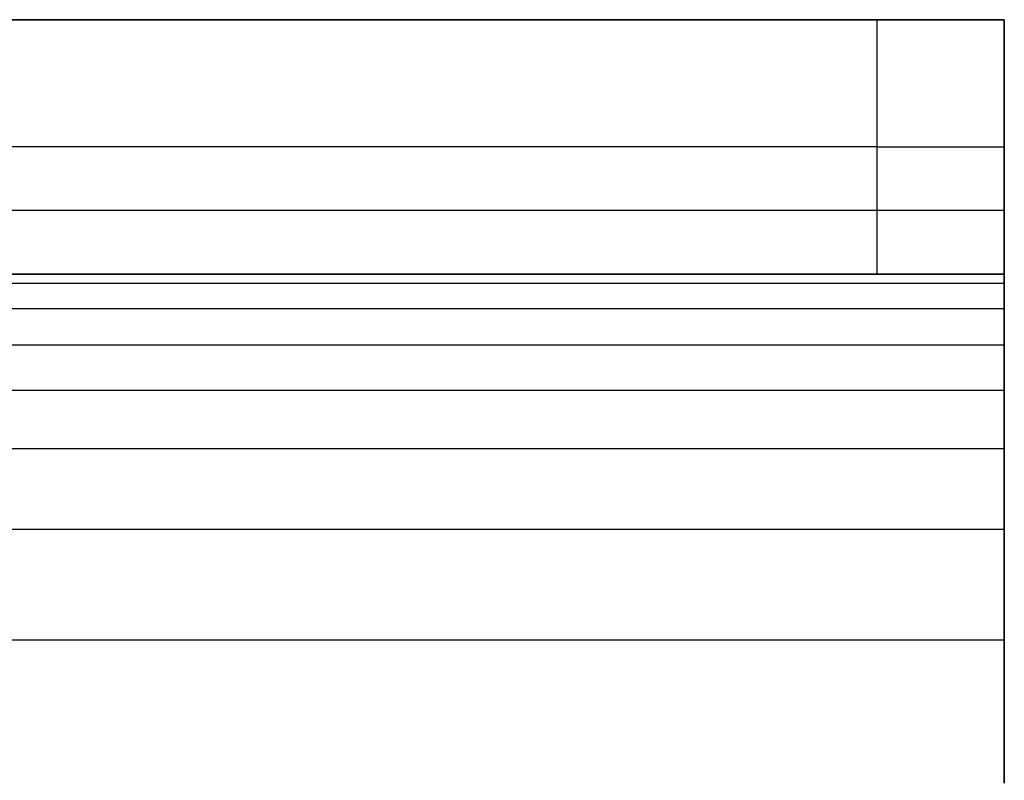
# Model space of a CAD drawing. Header units: millimetres. Extents: x -301 to 499, y -10 to 231.
# Tile 255 of 256: x 491.54 to 499.27, y 189.45 to 195.42. Entities that reach past the tile are written whole.
import ezdxf

# ---------------------------------------------------------------- set-up
doc = ezdxf.new("R2010")
doc.units = ezdxf.units.MM
doc.layers.add('Layer 01', color=7, linetype='Continuous', true_color=0x000000)

msp = doc.modelspace()

# ---------------------------------------------------------------- linework, layer by layer
at = {"layer": 'Layer 01'}
for p, q in [((489.9149, 195.4246, 5), (499.2746, 195.4246, 5)), ((499.2746, 193.4246, 5.5), (499.2746, 195.4246, 5.5)), ((499.2746, 189.936, 15.9886), (499.2746, 195.4132, 10.5114)), ((498.2746, 194.4246), (99.2746, 194.4246)), ((499.2746, 194.4246, 1), (499.2746, 194.4246, 10)), ((499.2746, 193.9246, 14.5), (499.2746, 192.5101, 13.0855)), ((489.9149, 193.4246, 5), (499.2746, 193.4246, 5))]:
    msp.add_line(p, q, dxfattribs=at)
at = {"layer": 'Layer 01', "extrusion": (0, -1, 0)}
msp.add_arc((498.2746, 1, -194.4246), 1, 270, 0, dxfattribs=at)
at = {"layer": 'Layer 01'}
for points, degree in [([(499.2746, 195.4246, 10), (299.2746, 195.4246, 10), (99.2746, 195.4246, 10)], 2), ([(99.2746, 195.4246), (298.7746, 195.4246), (498.2746, 195.4246)], 2), ([(498.2746, 193.4246), (498.2746, 194.4246), (498.2746, 195.4246)], 2), ([(499.2746, 195.4246, 1), (499.2746, 194.4246, 1), (499.2746, 193.4246, 1)], 2), ([(499.2746, 195.4246, 1), (499.2746, 195.4246, 5.5), (499.2746, 195.4246, 10)], 2), ([(499.2746, 193.4246, 10), (499.2746, 194.4246, 10), (499.2746, 195.4246, 10)], 2), ([(499.2746, 195.4246, 10), (499.2746, 195.4246, 16), (499.2746, 189.4246, 16)], 2), ([(499.2746, 193.9246, 14.5), (299.2746, 193.9246, 14.5), (99.2746, 193.9246, 14.5)], 2), ([(99.2746, 193.4246, 10), (232.6079, 193.4246, 10), (365.9412, 193.4246, 10), (499.2746, 193.4246, 10)], 3), ([(498.2746, 193.4246), (298.7746, 193.4246), (99.2746, 193.4246)], 2), ([(499.2746, 193.4246, 10), (499.2746, 193.4246, 5.5), (499.2746, 193.4246, 1)], 2), ([(499.2746, 193.351, 11.1234), (299.2746, 193.351, 11.1234), (99.2746, 193.351, 11.1234)], 2), ([(499.2746, 193.1522, 11.9925), (299.2746, 193.1522, 11.9925), (99.2746, 193.1522, 11.9925)], 2), ([(499.2746, 192.8659, 12.6273), (299.2746, 192.8659, 12.6273), (99.2746, 192.8659, 12.6273)], 2), ([(499.2746, 192.5104, 13.0858), (299.2746, 192.5104, 13.0858), (99.2746, 192.5104, 13.0858)], 2), ([(499.2746, 192.0519, 13.4413), (299.2746, 192.0519, 13.4413), (99.2746, 192.0519, 13.4413)], 2), ([(499.2746, 191.4171, 13.7276), (299.2746, 191.4171, 13.7276), (99.2746, 191.4171, 13.7276)], 2), ([(499.2746, 190.548, 13.9264), (299.2746, 190.548, 13.9264), (99.2746, 190.548, 13.9264)], 2)]:
    msp.add_open_spline(points, degree=degree, dxfattribs=at)
for points in [[(498.2746, 195.4246), (499.2746, 195.4246), (499.2746, 195.4246, 1)], [(499.2746, 193.4246, 1), (499.2746, 193.4246), (498.2746, 193.4246)]]:
    msp.add_rational_spline(points, [1, 0.707106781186, 1], degree=2, dxfattribs=at)
msp.add_open_spline([(499.2746, 189.4246, 14), (499.2746, 191.118, 13.9948), (499.2746, 192.0084, 13.5873), (499.2746, 193.0119, 12.5838), (499.2746, 193.4195, 11.6934), (499.2746, 193.4246, 10)], degree=3, knots=[0, 0, 0, 0, 3.382223, 3.382223, 6.764446, 6.764446, 6.764446, 6.764446], dxfattribs=at)

doc.saveas('drawing.dxf')
